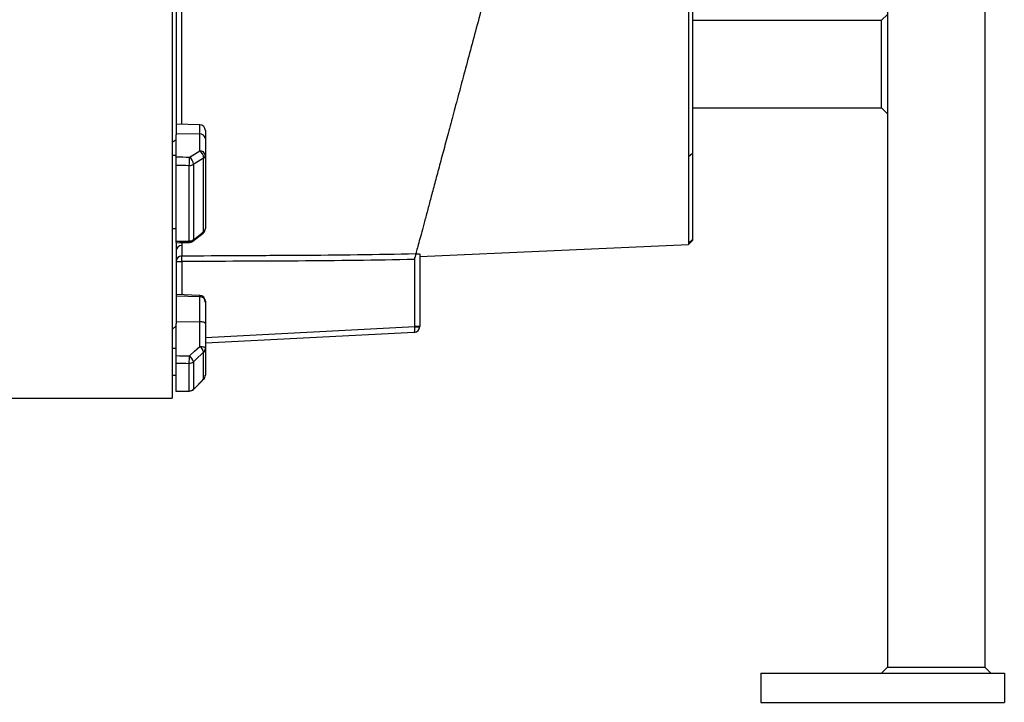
# Model space of a CAD drawing. Header units: millimetres. Extents: x 785 to 5091, y 1649 to 3849.
# Tile 8 of 10: x 4016 to 5027, y 1649 to 2349. Entities that reach past the tile are written whole.
import ezdxf

# ---------------------------------------------------------------- set-up
doc = ezdxf.new("R2010")
doc.units = ezdxf.units.MM
doc.header["$LTSCALE"] = 2

msp = doc.modelspace()

# ---------------------------------------------------------------- linework, layer by layer
at = {"color": 7, "linetype": 'Continuous', "lineweight": 25}
for p, q in [((4173, 3336.7), (4173, 1960.7)), ((4707, 3164.7), (4707, 2212.2)), ((4907, 2425.2), (4907, 1684.7)), ((4177, 2412), (4177, 2231.1)), ((5007, 2394.9), (5007, 1684.7)), ((4901, 2348.7), (4907, 2354.7)), ((4707, 2348.7), (4901, 2348.7)), ((4901, 2258.7), (4901, 2348.7)), ((4707, 2258.7), (4901, 2258.7)), ((4901, 2258.7), (4907, 2252.7)), ((4201.2, 2241.4), (4177, 2242.2)), ((4207, 2235.4), (4207, 2227.4)), ((4177, 2225.9), (4173, 2223.3)), ((4177, 2232.6), (4201.2, 2232)), ((4177, 2208.6), (4177, 2231.1)), ((4201.2, 2214.7), (4201.2, 2232)), ((4207, 2227.4), (4207, 2210.1)), ((4173, 2210.1), (4177, 2210.1)), ((4205.2, 2131.8), (4205.2, 2207.3)), ((4207, 2210.1), (4207, 2135)), ((4702.9, 2208.9), (4707, 2212.2)), ((4707, 2212.2), (4707, 2123.8)), ((4177, 2121.9), (4177, 2200.1)), ((4190.5, 2122.2), (4190.5, 2199.7)), ((4194.7, 2200.9), (4194.7, 2123.5)), ((4173, 2135), (4177, 2135)), ((4194.2, 2122), (4204.7, 2130.3)), ((4702.8, 2118.5), (4707, 2122.7)), ((4702.9, 2119.8), (4707, 2123.8)), ((4707, 2123.8), (4707, 2122.7)), ((4177, 2119.7), (4177, 2037.3)), ((4427, 2106.3), (4702.8, 2118.5)), ((4702.9, 2119.8), (4702.8, 2118.5)), ((4422, 2034.5), (4422, 2105.1)), ((4427, 2108.6), (4427, 2034.5)), ((4177, 2101), (4183, 2101)), ((4201.2, 2066.3), (4177, 2067.2)), ((4177, 2066), (4201.2, 2065.2)), ((4201.2, 2039.3), (4201.2, 2065.2)), ((4207, 2060.3), (4207, 2059.3)), ((4207, 2059.3), (4207, 2037.2)), ((4177, 2035), (4173, 2031.3)), ((4177, 2039.6), (4201.2, 2039.3)), ((4177, 2004.5), (4177, 2037.3)), ((4201.2, 2014), (4201.2, 2039.3)), ((4207, 2037.2), (4207, 2012)), ((4427, 2034.5), (4422, 2034.5)), ((4427, 2034.5), (4427, 2034.4)), ((4421.3, 2028.4), (4207, 2017.2)), ((4173, 2012), (4177, 2012)), ((4207, 2012), (4207, 1984.5)), ((4205.2, 1980.3), (4205.2, 2008)), ((4177, 1968.1), (4177, 1996.8)), ((4190.5, 1968.2), (4190.5, 1996.6)), ((4194.7, 1998.3), (4194.7, 1969.9)), ((4173, 1984.5), (4177, 1984.5)), ((4194.7, 1969.9), (4205.2, 1980.3)), ((4194.7, 1969.9), (4205.2, 1980.3)), ((1923, 1960.7), (4173, 1960.7)), ((4777, 1678.7), (4777, 1648.7)), ((4777, 1678.7), (5027, 1678.7)), ((4907, 1684.7), (4901, 1678.7)), ((4907, 1684.7), (5007, 1684.7)), ((5007, 1684.7), (5013, 1678.7)), ((5027, 1678.7), (5027, 1648.7)), ((4777, 1648.7), (5027, 1648.7))]:
    msp.add_line(p, q, dxfattribs=at)
at = {"color": 8, "linetype": 'Continuous', "lineweight": 25}
for p, q in [((4201.2, 2232), (4201.2, 2241.4)), ((4182.7, 2120.6), (4182.8, 2117.6)), ((4183, 2101), (4183, 2066.9)), ((4201.2, 2065.2), (4201.2, 2066.3)), ((4207, 2023.2), (4422, 2034.5)), ((4205.2, 1980.3), (4205.2, 1980.2)), ((4190.5, 1968.2), (4190.5, 1968.1)), ((4194.7, 1969.9), (4194.7, 1969.9))]:
    msp.add_line(p, q, dxfattribs=at)
at = {"color": 7, "linetype": 'Continuous', "lineweight": 25, "flags": 128}
for points in [[(4190.7, 2208.2), (4195.8, 2211.4), (4201.2, 2214.7)], [(4205.2, 2207.3), (4196.7, 2202.1), (4194.7, 2200.9)], [(4194.7, 2123.5), (4203.2, 2130.2), (4205.2, 2131.8)], [(4176.8, 2120.4), (4180.3, 2120.5), (4190.6, 2120.7)], [(4183, 2101), (4183, 2102.1), (4182.9, 2103.1), (4182.9, 2104.1), (4182.9, 2105), (4182.9, 2105.8), (4182.9, 2106.3), (4182.9, 2106.7), (4182.9, 2106.9)], [(4207, 2037.2), (4206.8, 2037.6), (4206.5, 2038), (4206, 2038.4), (4205.3, 2038.7), (4204.4, 2038.9), (4203.4, 2039.1), (4202.3, 2039.2), (4201.2, 2039.3)], [(4422, 2034.2), (4422, 2034.3), (4422, 2034.5)], [(4190.7, 2004.3), (4195.8, 2009.1), (4201.2, 2014)], [(4201.2, 2014), (4202.3, 2014), (4203.4, 2013.9), (4204.4, 2013.7), (4205.3, 2013.4), (4206, 2013.1), (4206.5, 2012.8), (4206.8, 2012.4), (4207, 2012)], [(4205.2, 2008), (4196.7, 2000.1), (4194.7, 1998.3)], [(4194.7, 1969.9), (4203.2, 1978.3), (4205.2, 1980.3)], [(4176.7, 1968), (4180.2, 1968), (4190.5, 1968.1)]]:
    msp.add_lwpolyline(points, dxfattribs=at)
at = {"color": 7, "linetype": 'Continuous', "lineweight": 25}
for centre, radius, start, end in [((4201, 2235.4), 6, 0, 88), ((4201.6, 2226.6), 5.38, 8.2337, 94.9178), ((4195.8, 2206.9), 9.46, 2.4546, 55.065), ((4201.6, 2209.3), 5.38, 8.2333, 94.9182), ((3974.1, 2209.3), 216.6, 357.4641, 359.7099), ((4185.3, 2200.5), 9.46, 2.4743, 55.0623), ((4203.6, 2210.3), 3.41, 298.8089, 356.1225), ((4190.6, 2207.6), 7.91, 268.9127, 301.1735), ((4201, 2135), 6, 308.2646, 0), ((4202.9, 2135.1), 4.11, 304.8473, 358.0012), ((4190.6, 2129.2), 7.05, 269.1153, 305.873), ((4182.9, 2111.7), 5.94, 91.3735, 179.4852), ((4190.5, 2126.7), 6, 271.298, 308.2638), ((4182.9, 2100.9), 5.99, 90.3656, 179.9069), ((4201, 2060.3), 6, 0, 88), ((4201, 2059.2), 5.95, 0.3911, 88.424), ((4421, 2034.4), 6, 273, 0), ((4423.2, 2058.2), 24.1, 267.0427, 278.957), ((4193.7, 2004.7), 12, 16.066, 51.311), ((4201.5, 2012), 5.5, 312.868, 359.6865), ((4082.5, 2003.4), 108.1, 356.4015, 0.4861), ((4183.2, 1994.9), 12, 16.0859, 51.3025), ((4190.5, 2002.8), 6.19, 269.7323, 312.9126), ((4201, 1984.5), 6, 314.7469, 0), ((4201.1, 1984.5), 5.85, 314.3926, 359.9199), ((4190.5, 1974.1), 6, 270.363, 314.7461), ((4190.5, 1974.3), 6.05, 269.9203, 314.4051)]:
    msp.add_arc(centre, radius, start, end, dxfattribs=at)
at = {"color": 8, "linetype": 'Continuous', "lineweight": 25}
for centre, radius, start, end in [((4196.9, 2122), 6.41, 178.9726, 191.8635), ((4193, 2123.3), 1.71, 313.0493, 7.8212), ((4203.5, 2131.5), 1.71, 312.9908, 7.8782)]:
    msp.add_arc(centre, radius, start, end, dxfattribs=at)
at = {"color": 7, "linetype": 'Continuous', "lineweight": 25}
for centre, major_axis, ratio, start_param, end_param in [((4035.2, 2653.3), (19644.5, -525.8), 0.022431, 4.720203, 4.720902), ((4035, 2648.7), (19644.5, -530.4), 0.022626, 4.720224, 4.720912), ((4035, 2648.7), (19644.5, 445.1), 0.026971, 4.719002, 4.71969), ((4421, 2034.4), (-0.31, 5.99), 0.166667, 3.141593, 4.660029), ((4035.2, 2650.8), (19644.5, -234.9), 0.03281, 4.719995, 4.720694), ((4035, 2648.7), (19644.5, -236.9), 0.033097, 4.720013, 4.720701), ((4035, 2648.7), (19644.5, 120.3), 0.03469, 4.719401, 4.720089)]:
    msp.add_ellipse(centre, major_axis=major_axis, ratio=ratio, start_param=start_param, end_param=end_param, dxfattribs=at)
for points, knots in [([(4691.5, 3111.2), (4692.2, 3109.3), (4692.8, 3107.5), (4693.7, 3103.9), (4694.1, 3102.2), (4694.9, 3098.7), (4695.2, 3097), (4695.8, 3093.6), (4696, 3091.9), (4696.7, 3086.8), (4697.1, 3083.3), (4697.8, 3076.5), (4698, 3073), (4698.5, 3066), (4698.7, 3062.4), (4699.1, 3055.2), (4699.3, 3051.5), (4699.6, 3044.1), (4699.8, 3040.3), (4700, 3032.7), (4700.1, 3028.9), (4700.4, 3017.1), (4700.6, 3009.1), (4700.8, 2992.6), (4700.9, 2984.2), (4701.1, 2966.9), (4701.2, 2958), (4701.3, 2944.3), (4701.3, 2939.7), (4701.4, 2930.4), (4701.4, 2925.7), (4701.6, 2901.9), (4701.7, 2882.4), (4701.8, 2842.3), (4701.9, 2821.7), (4702, 2790.1), (4702, 2779.4), (4702, 2763.2), (4702.1, 2757.8), (4702.1, 2749.6), (4702.1, 2746.8), (4702.1, 2741.3), (4702.1, 2738.6), (4702.2, 2713.9), (4702.2, 2691.9), (4702.3, 2647.8), (4702.3, 2625.7), (4702.4, 2592.4), (4702.4, 2581.3), (4702.4, 2559.1), (4702.4, 2548.1), (4702.5, 2515.5), (4702.5, 2494.1), (4702.6, 2452.1), (4702.6, 2431.6), (4702.6, 2408.9), (4702.6, 2406.4), (4702.6, 2401.4), (4702.7, 2398.9), (4702.7, 2391.5), (4702.7, 2386.5), (4702.7, 2371.9), (4702.7, 2362.4), (4702.7, 2334.5), (4702.8, 2316.7), (4702.8, 2291.2), (4702.8, 2283), (4702.8, 2270.9), (4702.8, 2266.9), (4702.8, 2259), (4702.8, 2255.1), (4702.8, 2243.7), (4702.8, 2236.4), (4702.9, 2222.2), (4702.9, 2215.4), (4702.9, 2208.9)], [0, 0, 0, 0, 0.007812, 0.007812, 0.015625, 0.015625, 0.023437, 0.023437, 0.03125, 0.03125, 0.046875, 0.046875, 0.0625, 0.0625, 0.078125, 0.078125, 0.09375, 0.09375, 0.109375, 0.109375, 0.125, 0.125, 0.15625, 0.15625, 0.1875, 0.1875, 0.21875, 0.21875, 0.234375, 0.234375, 0.25, 0.25, 0.3125, 0.3125, 0.375, 0.375, 0.40625, 0.40625, 0.421875, 0.421875, 0.429688, 0.429688, 0.4375, 0.4375, 0.5, 0.5, 0.5625, 0.5625, 0.59375, 0.59375, 0.625, 0.625, 0.6875, 0.6875, 0.75, 0.75, 0.757813, 0.757813, 0.765625, 0.765625, 0.78125, 0.78125, 0.8125, 0.8125, 0.875, 0.875, 0.90625, 0.90625, 0.921875, 0.921875, 0.9375, 0.9375, 0.96875, 0.96875, 1, 1, 1, 1]), ([(4686.5, 3092.3), (4685, 3086.9), (4682.2, 3076.2), (4677.2, 3057.5), (4671.5, 3036.5), (4665.2, 3012.8), (4658.4, 2987.5), (4651.3, 2960.9), (4643.8, 2932.8), (4635.8, 2903.3), (4627.5, 2872.3), (4619, 2840.4), (4610.2, 2807.7), (4601.1, 2773.7), (4591.7, 2738.5), (4581.9, 2702.2), (4572.1, 2665.5), (4562.3, 2628.7), (4552.4, 2591.8), (4542.5, 2555), (4532.7, 2518.2), (4523, 2482), (4513.5, 2446.6), (4504.7, 2414), (4496.7, 2384.2), (4489.5, 2357), (4482.4, 2330.7), (4475.6, 2305.4), (4469.2, 2281.3), (4463.1, 2258.6), (4457.4, 2237.4), (4452.2, 2217.8), (4447.3, 2199.7), (4442.8, 2183.1), (4438.8, 2168), (4435.2, 2154.3), (4431.9, 2142), (4428.9, 2131.1), (4426.5, 2121.9), (4424.5, 2114.7), (4423.5, 2110.9), (4423.1, 2109.4), (4423.1, 2109.2)], [0, 0, 0, 0, 0.02258, 0.045159, 0.070938, 0.096799, 0.122692, 0.148559, 0.174342, 0.200844, 0.227426, 0.254038, 0.280626, 0.307132, 0.335211, 0.363383, 0.391585, 0.419755, 0.447831, 0.476364, 0.504994, 0.533658, 0.562291, 0.590825, 0.614505, 0.638267, 0.662065, 0.685853, 0.709594, 0.73326, 0.756329, 0.779486, 0.80269, 0.825897, 0.849059, 0.872131, 0.897045, 0.922026, 0.947022, 0.971989, 0.99689, 1, 1, 1, 1]), ([(4177, 2200.1), (4177, 2200.4), (4177, 2200.7), (4177, 2201.4), (4177, 2201.8), (4177, 2202.5), (4177, 2202.9), (4177, 2203.7), (4177, 2204.1), (4177, 2204.9), (4177, 2205.3), (4177, 2206), (4177, 2206.4), (4177, 2207.1), (4177, 2207.4), (4177, 2208.1), (4177, 2208.3), (4177, 2208.6)], [0, 0, 0, 0, 0.125, 0.125, 0.25, 0.25, 0.375, 0.375, 0.5, 0.5, 0.625, 0.625, 0.75, 0.75, 0.875, 0.875, 1, 1, 1, 1]), ([(4702.9, 2208.9), (4702.9, 2203.8), (4702.9, 2193.7), (4702.9, 2180.1), (4702.9, 2167.6), (4702.9, 2156.3), (4702.9, 2146.4), (4703, 2138), (4702.9, 2131.2), (4702.9, 2125.9), (4702.9, 2121.9), (4702.9, 2120.5), (4702.9, 2119.8)], [0, 0, 0, 0, 0.0990625, 0.1982013, 0.2972638, 0.3992035, 0.5012262, 0.6031661, 0.7017661, 0.8003662, 0.900181, 1, 1, 1, 1]), ([(4177, 2120.5), (4177, 2120.5), (4177, 2120.4), (4177, 2120.9), (4177, 2121.6), (4177, 2121.9)], [0, 0, 0, 0, 0.196903, 0.674629, 1, 1, 1, 1]), ([(4182.8, 2117.6), (4182.8, 2115.1), (4182.8, 2110.5), (4182.9, 2108.1), (4182.9, 2106.9)], [0, 0, 0, 0, 0.537274, 1, 1, 1, 1]), ([(4182.9, 2106.9), (4202.9, 2107.1), (4222.9, 2107.2), (4253, 2107.4), (4263, 2107.4), (4283, 2107.5), (4293, 2107.5), (4343, 2107.8), (4383.1, 2108.3), (4423.1, 2109.2)], [0, 0, 0, 0, 0.25, 0.25, 0.375, 0.375, 0.5, 0.5, 1, 1, 1, 1]), ([(4421.5, 2103.2), (4381.7, 2102.4), (4342, 2101.8), (4297.2, 2101.6), (4292.3, 2101.6), (4282.3, 2101.5), (4277.4, 2101.5), (4262.5, 2101.5), (4252.5, 2101.4), (4222.7, 2101.2), (4202.8, 2101.1), (4183, 2101)], [0, 0, 0, 0, 0.5, 0.5, 0.5625, 0.5625, 0.625, 0.625, 0.75, 0.75, 1, 1, 1, 1]), ([(4423.1, 2109.2), (4423.1, 2109.2), (4423, 2109.1), (4423, 2108.9), (4422.9, 2108.8), (4422.8, 2108.4), (4422.8, 2108.2), (4422.7, 2107.7), (4422.6, 2107.5), (4422.5, 2106.9), (4422.4, 2106.6), (4422.2, 2106), (4422.1, 2105.7), (4421.9, 2105), (4421.8, 2104.7), (4421.7, 2104), (4421.6, 2103.6), (4421.5, 2103.2)], [0, 0, 0, 0, 0.125, 0.125, 0.25, 0.25, 0.375, 0.375, 0.5, 0.5, 0.625, 0.625, 0.75, 0.75, 0.875, 0.875, 1, 1, 1, 1]), ([(4423, 2109), (4423.6, 2109), (4424.1, 2109), (4425.1, 2109), (4425.5, 2109), (4426.2, 2108.9), (4426.5, 2108.9), (4426.9, 2108.8), (4427, 2108.7), (4427, 2108.6)], [0, 0, 0, 0, 0.25, 0.25, 0.5, 0.5, 0.75, 0.75, 1, 1, 1, 1]), ([(4177, 1996.8), (4177, 1997.1), (4177, 1997.6), (4177, 1999.2), (4177, 2001.1), (4177, 2002.9), (4177, 2004), (4177, 2004.5)], [0, 0, 0, 0, 0.213873, 0.427754, 0.641574, 0.855265, 1, 1, 1, 1])]:
    msp.add_open_spline(points, degree=3, knots=knots, dxfattribs=at)
at = {"color": 8, "linetype": 'Continuous', "lineweight": 25}
msp.add_open_spline([(4182.5, 2358.1), (4182.5, 2348.3), (4182.5, 2328.6), (4182.5, 2300.6), (4182.6, 2274.1), (4182.6, 2254.6), (4182.6, 2244.5), (4182.6, 2242)], degree=3, knots=[0, 0, 0, 0, 0.230893, 0.462576, 0.694523, 0.9262, 1, 1, 1, 1], dxfattribs=at)

doc.saveas('drawing.dxf')
